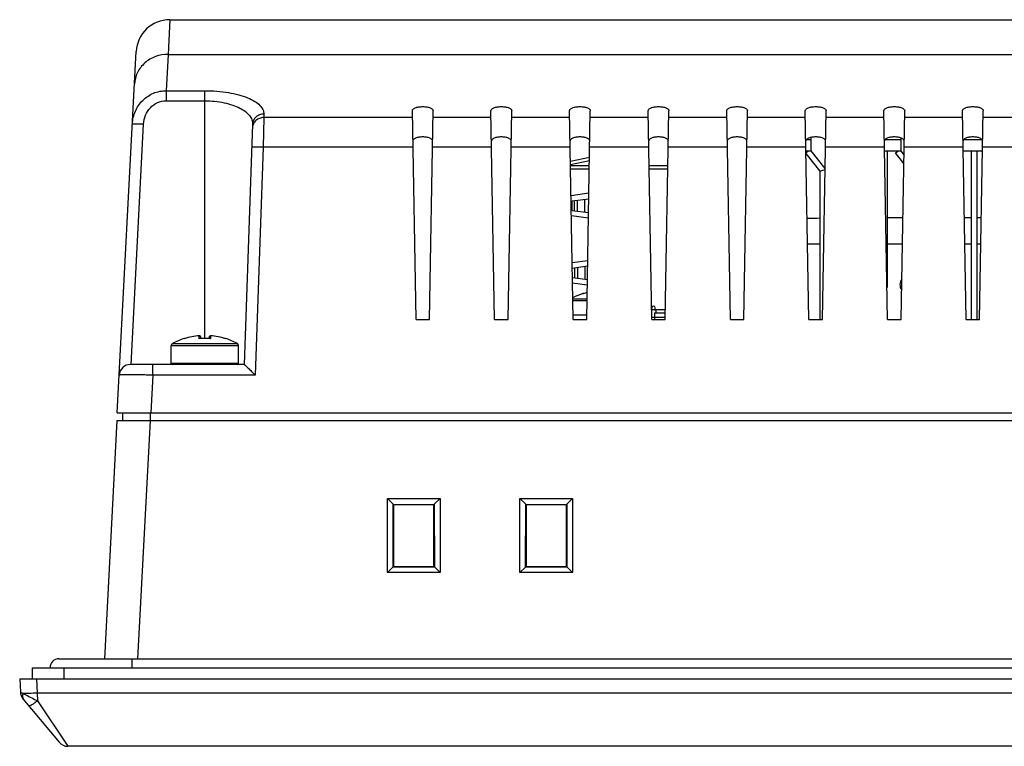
# Model space of a CAD drawing. Header units: millimetres. Extents: x 0 to 1189, y 0 to 841.
# Tile 6 of 17: x 280 to 367, y 691 to 756. Entities that reach past the tile are written whole.
import ezdxf

# ---------------------------------------------------------------- set-up
doc = ezdxf.new("R2010")
doc.units = ezdxf.units.MM
doc.header["$LTSCALE"] = 65.395
for name, color, linetype in [('CONNECTOR_GUIDE-RX10-SHAPE', 7, 'CONTINUOUS'), ('FRONT_CASE-RX10-SHAPE', 7, 'CONTINUOUS'), ('LED-L-319EGW-CA-SHAPE', 7, 'CONTINUOUS'), ('M3X8-SHAPE', 7, 'CONTINUOUS'), ('REAR_CASE-RX10-SHAPE', 7, 'CONTINUOUS'), ('SEAL_GASKET_RX10-SHAPE', 7, 'CONTINUOUS'), ('TERMINAL_35_TE-SHAPE', 7, 'CONTINUOUS'), ('USB-1001-008-01001_CNC-SHAPE', 7, 'CONTINUOUS'), ('XRJM-S-01-8-8-X-SHAPE', 7, 'CONTINUOUS')]:
    doc.layers.add(name, color=color, linetype=linetype)

msp = doc.modelspace()

# ---------------------------------------------------------------- linework, layer by layer
at = {"layer": 'CONNECTOR_GUIDE-RX10-SHAPE', "color": 7, "linetype": 'Continuous'}
msp.add_line((330.015, 729.767), (328.801, 729.767), dxfattribs=at)
at = {"layer": 'FRONT_CASE-RX10-SHAPE', "color": 7, "linetype": 'Continuous'}
for p, q in [((288.161, 720.367), (287.05, 699.167)), ((288.161, 720.367), (544.855, 720.367)), ((290.045, 699.167), (291.156, 720.367)), ((312.255, 706.842), (312.262, 713.44)), ((312.779, 712.923), (312.262, 713.44)), ((312.262, 713.44), (316.954, 713.44)), ((316.437, 712.923), (316.954, 713.44)), ((316.954, 713.44), (316.96, 706.842)), ((324.055, 706.842), (324.062, 713.44)), ((324.579, 712.923), (324.062, 713.44)), ((324.062, 713.44), (328.754, 713.44)), ((328.237, 712.923), (328.754, 713.44)), ((328.754, 713.44), (328.76, 706.842)), ((312.773, 707.333), (312.779, 712.923)), ((312.779, 712.896), (312.779, 712.923)), ((312.808, 712.867), (312.779, 712.896)), ((312.779, 712.896), (316.436, 712.896)), ((312.808, 712.867), (312.808, 707.367)), ((316.408, 712.867), (312.808, 712.867)), ((316.408, 712.867), (316.436, 712.896)), ((316.408, 707.367), (316.408, 712.867)), ((316.437, 712.923), (316.436, 712.896)), ((316.437, 712.923), (316.442, 707.333)), ((324.573, 707.333), (324.579, 712.923)), ((324.579, 712.896), (324.579, 712.923)), ((324.608, 712.867), (324.579, 712.896)), ((324.579, 712.896), (328.236, 712.896)), ((324.608, 712.867), (324.608, 707.367)), ((328.208, 712.867), (324.608, 712.867)), ((328.208, 712.867), (328.236, 712.896)), ((328.208, 707.367), (328.208, 712.867)), ((328.237, 712.923), (328.236, 712.896)), ((328.237, 712.923), (328.242, 707.333)), ((312.746, 707.332), (312.255, 706.842)), ((312.773, 707.333), (312.746, 707.332)), ((316.47, 707.332), (312.746, 707.332)), ((312.808, 707.367), (312.773, 707.333)), ((312.808, 707.367), (316.408, 707.367)), ((316.408, 707.367), (316.442, 707.333)), ((316.47, 707.332), (316.442, 707.333)), ((316.47, 707.332), (316.96, 706.842)), ((324.546, 707.332), (324.055, 706.842)), ((324.573, 707.333), (324.546, 707.332)), ((328.27, 707.332), (324.546, 707.332)), ((324.608, 707.367), (324.573, 707.333)), ((324.608, 707.367), (328.208, 707.367)), ((328.208, 707.367), (328.242, 707.333)), ((328.27, 707.332), (328.242, 707.333)), ((328.27, 707.332), (328.76, 706.842)), ((316.96, 706.842), (312.255, 706.842)), ((328.76, 706.842), (324.055, 706.842)), ((279.508, 697.367), (279.569, 696.193)), ((279.508, 697.367), (553.508, 697.367)), ((281.006, 697.367), (281.072, 696.106)), ((279.799, 695.606), (283.022, 691.728)), ((551.944, 696.106), (281.072, 696.106)), ((281.072, 696.106), (281.097, 695.419)), ((281.097, 695.419), (283.791, 691.367)), ((549.224, 691.367), (283.791, 691.367))]:
    msp.add_line(p, q, dxfattribs=at)
for centre, start, end in [((280.568, 696.245), 183, 219.73515), ((283.791, 692.367), 219.73515, 270)]:
    msp.add_arc(centre, 1, start, end, dxfattribs=at)
for points, knots in [([(279.569, 696.193), (279.569, 696.19), (279.576, 696.186), (279.586, 696.178), (279.606, 696.167), (279.645, 696.147), (279.711, 696.116), (279.769, 696.091), (279.802, 696.076)], [0, 0, 0, 0, 0.02486, 0.078295, 0.161559, 0.274321, 0.584498, 1, 1, 1, 1]), ([(279.802, 696.076), (279.771, 695.975), (279.743, 695.774), (279.821, 695.579), (279.879, 695.509)], [0, 0, 0, 0, 0.534098, 1, 1, 1, 1]), ([(281.072, 696.106), (280.83, 696.093), (280.407, 696.076), (279.983, 696.07), (279.802, 696.076)], [0, 0, 0, 0, 0.571778, 1, 1, 1, 1]), ([(279.802, 696.076), (279.887, 696.033), (280.321, 695.817), (280.749, 695.591), (281.097, 695.419)], [0, 0, 0, 0, 0.19761, 1, 1, 1, 1]), ([(281.097, 695.419), (281.007, 695.347), (280.84, 695.22), (280.613, 695.068), (280.454, 694.983), (280.367, 694.956), (280.335, 694.961), (280.328, 694.969)], [0, 0, 0, 0, 0.379423, 0.693913, 0.905208, 0.965707, 1, 1, 1, 1])]:
    msp.add_open_spline(points, degree=3, knots=knots, dxfattribs=at)
at = {"layer": 'LED-L-319EGW-CA-SHAPE', "color": 7, "linetype": 'Continuous'}
for p, q in [((350.008, 744.367), (350.008, 745.587)), ((358.008, 744.367), (358.008, 745.532)), ((349.572, 745.387), (350.008, 745.387)), ((356.572, 745.387), (358.008, 745.387)), ((363.572, 745.387), (365.242, 745.387)), ((350.008, 744.367), (349.546, 744.367)), ((349.548, 744.241), (349.708, 744.367)), ((350.798, 742.581), (349.549, 744.164)), ((351.243, 742.824), (350.008, 744.39)), ((358.008, 744.367), (356.546, 744.367)), ((356.758, 744.367), (356.758, 732.232)), ((357.511, 744.212), (357.708, 744.367)), ((358.25, 743.275), (357.511, 744.212)), ((358.264, 744.065), (358.008, 744.39)), ((365.269, 744.367), (363.546, 744.367)), ((364.258, 744.367), (364.258, 729.367)), ((364.758, 744.367), (364.758, 729.367)), ((350.798, 742.581), (351.048, 742.667)), ((350.798, 729.367), (350.798, 742.581)), ((351.048, 742.667), (351.243, 742.735))]:
    msp.add_line(p, q, dxfattribs=at)
at = {"layer": 'M3X8-SHAPE', "color": 7, "linetype": 'Continuous'}
for p, q in [((329.677, 731.66), (329.677, 731.682)), ((328.775, 731.226), (330.04, 731.226)), ((328.778, 731.05), (330.037, 731.05)), ((295.499, 727.66), (295.499, 727.924)), ((296.516, 727.924), (296.516, 727.66)), ((293.008, 725.467), (293.008, 727.05)), ((293.008, 727.05), (299.008, 727.05)), ((293.111, 727.226), (298.904, 727.226)), ((294.177, 727.66), (294.177, 727.682)), ((296.008, 727.687), (295.53, 727.667)), ((295.608, 727.833), (295.608, 727.671)), ((296.485, 727.667), (296.008, 727.687)), ((296.408, 727.671), (296.408, 727.833)), ((297.838, 727.682), (297.838, 727.66)), ((299.008, 725.467), (299.008, 727.05)), ((299.008, 725.467), (293.008, 725.467))]:
    msp.add_line(p, q, dxfattribs=at)
for centre, radius, start, end in [((331.508, 725.942), 6.025, 107.68583, 116.98622), ((331.508, 725.942), 6.004, 104.0588, 107.75125), ((329.708, 731.587), 0.1, 68.26756, 107.68583), ((329.717, 731.564), 0.104, 107.67914, 112.45548), ((331.508, 725.942), 6.004, 104.05725, 107.66853), ((296.008, 721.942), 6.004, 94.85821, 107.75125), ((296.008, 721.942), 6.004, 94.77711, 107.66853), ((295.516, 727.825), 0.1, 94.78742, 99.6555), ((296.008, 721.942), 6.004, 72.33147, 85.22289), ((296.499, 727.826), 0.0996, 82.68119, 85.22051), ((296.499, 727.825), 0.101, 80.35055, 82.68114), ((296.008, 721.942), 6.004, 72.24875, 85.14179), ((293.208, 727.05), 0.2, 118.73026, 180), ((296.008, 721.942), 6.025, 107.68583, 118.73026), ((294.208, 727.587), 0.1, 68.26756, 107.68583), ((294.217, 727.564), 0.104, 107.67914, 112.45548), ((296.008, 721.942), 5.74, 84.91839, 95.08161), ((295.543, 727.549), 0.119, 107.27702, 111.57657), ((296.008, 721.942), 5.745, 86.00683, 93.99317), ((296.472, 727.549), 0.119, 68.42128, 72.72083), ((297.808, 727.587), 0.1, 72.31417, 111.73235), ((297.798, 727.564), 0.104, 67.5447, 72.32094), ((296.008, 721.942), 6.025, 61.26974, 72.31417), ((298.808, 727.05), 0.2, 0, 61.26974), ((293.108, 725.467), 0.1, 180, 270), ((298.908, 725.467), 0.1, 270, 0)]:
    msp.add_arc(centre, radius, start, end, dxfattribs=at)
for points, knots in [([(295.608, 727.833), (295.608, 727.848), (295.601, 727.876), (295.575, 727.908), (295.542, 727.924), (295.519, 727.926), (295.508, 727.925)], [0, 0, 0, 0, 0.295493, 0.554038, 0.782644, 1, 1, 1, 1]), ([(296.408, 727.833), (296.408, 727.848), (296.415, 727.876), (296.44, 727.908), (296.473, 727.924), (296.497, 727.926), (296.508, 727.925)], [0, 0, 0, 0, 0.296204, 0.553895, 0.782279, 1, 1, 1, 1])]:
    msp.add_open_spline(points, degree=3, knots=knots, dxfattribs=at)
for points in [[(295.53, 727.667), (295.522, 727.667), (295.515, 727.665), (295.508, 727.663)], [(296.485, 727.667), (296.493, 727.667), (296.5, 727.665), (296.508, 727.663)]]:
    msp.add_open_spline(points, degree=3, dxfattribs=at)
at = {"layer": 'REAR_CASE-RX10-SHAPE', "color": 7, "linetype": 'Continuous'}
for p, q in [((292.878, 756.067), (292.758, 753.609)), ((292.878, 756.067), (540.137, 756.067)), ((292.757, 753.575), (292.727, 752.974)), ((292.758, 753.609), (292.757, 753.575)), ((288.197, 721.067), (289.883, 753.224)), ((292.727, 752.974), (292.558, 749.747)), ((292.727, 752.974), (378.817, 752.974)), ((292.558, 749.747), (292.558, 748.85)), ((292.558, 749.747), (296.008, 749.747)), ((296.008, 727.687), (296.008, 749.747)), ((292.558, 748.85), (296.008, 748.85)), ((301.243, 747.351), (301.182, 744.714)), ((301.254, 747.665), (301.243, 747.351)), ((314.494, 747.351), (301.243, 747.351)), ((314.808, 729.367), (314.483, 747.964)), ((316.008, 729.367), (316.332, 747.964)), ((321.494, 747.351), (316.322, 747.351)), ((321.808, 729.367), (321.483, 747.964)), ((323.008, 729.367), (323.332, 747.964)), ((328.494, 747.351), (323.322, 747.351)), ((328.808, 729.367), (328.483, 747.964)), ((330.008, 729.367), (330.332, 747.964)), ((335.494, 747.351), (330.322, 747.351)), ((335.808, 729.367), (335.483, 747.964)), ((337.008, 729.367), (337.332, 747.964)), ((342.494, 747.351), (337.322, 747.351)), ((342.808, 729.367), (342.483, 747.964)), ((344.008, 729.367), (344.332, 747.964)), ((349.494, 747.351), (344.322, 747.351)), ((349.808, 729.367), (349.483, 747.964)), ((351.008, 729.367), (351.332, 747.964)), ((356.494, 747.351), (351.322, 747.351)), ((356.808, 729.367), (356.483, 747.964)), ((358.008, 729.367), (358.332, 747.964)), ((363.494, 747.351), (358.322, 747.351)), ((363.808, 729.367), (363.483, 747.964)), ((365.008, 729.367), (365.332, 747.964)), ((386.509, 747.351), (365.322, 747.351)), ((289.422, 725.367), (290.544, 746.779)), ((300.255, 746.769), (299.508, 725.367)), ((301.182, 744.714), (300.473, 724.42)), ((314.54, 744.714), (301.182, 744.714)), ((321.54, 744.714), (316.276, 744.714)), ((328.54, 744.714), (323.276, 744.714)), ((335.54, 744.714), (330.276, 744.714)), ((342.54, 744.714), (337.276, 744.714)), ((349.54, 744.714), (344.276, 744.714)), ((356.54, 744.714), (351.276, 744.714)), ((363.54, 744.714), (358.276, 744.714)), ((386.586, 744.714), (365.276, 744.714)), ((358.166, 738.436), (356.758, 738.436)), ((364.258, 738.436), (363.649, 738.436)), ((365.166, 738.436), (364.758, 738.436)), ((350.798, 736.067), (349.691, 736.067)), ((358.125, 736.067), (356.758, 736.067)), ((364.258, 736.067), (363.691, 736.067)), ((365.125, 736.067), (364.758, 736.067)), ((314.808, 729.367), (316.008, 729.367)), ((321.808, 729.367), (323.008, 729.367)), ((328.808, 729.367), (330.008, 729.367)), ((335.808, 729.367), (337.008, 729.367)), ((342.808, 729.367), (344.008, 729.367)), ((349.808, 729.367), (351.008, 729.367)), ((356.808, 729.367), (358.008, 729.367)), ((363.808, 729.367), (365.008, 729.367)), ((299.509, 725.367), (289.372, 725.367)), ((291.369, 724.42), (291.369, 725.367)), ((291.369, 724.42), (291.193, 721.067)), ((300.473, 724.42), (291.369, 724.42)), ((288.197, 721.067), (544.818, 721.067)), ((288.691, 720.367), (288.691, 721.067)), ((291.156, 720.367), (291.156, 721.067))]:
    msp.add_line(p, q, dxfattribs=at)
for centre, radius, start, end in [((292.878, 753.067), 3, 90, 177), ((347.118, 937.041), 198.664, 270.72999, 271.06124), ((289.372, 724.367), 1, 90, 177)]:
    msp.add_arc(centre, radius, start, end, dxfattribs=at)
for points, knots in [([(292.727, 752.974), (292.35, 752.977), (291.596, 752.849), (290.776, 752.368), (290.273, 751.832), (289.891, 751.223), (289.75, 750.69), (289.731, 750.337)], [0, 0, 0, 0, 0.257864, 0.510825, 0.635365, 0.758344, 1, 1, 1, 1]), ([(289.546, 746.796), (289.566, 747.181), (289.747, 747.949), (290.411, 748.926), (291.392, 749.59), (292.172, 749.747), (292.558, 749.747)], [0, 0, 0, 0, 0.249678, 0.499521, 0.749637, 1, 1, 1, 1]), ([(296.008, 749.747), (296.364, 749.747), (297.064, 749.719), (298.071, 749.596), (298.987, 749.4), (299.776, 749.141), (300.415, 748.831), (300.889, 748.481), (301.191, 748.093), (301.259, 747.799), (301.254, 747.665)], [0, 0, 0, 0, 0.177501, 0.347711, 0.504308, 0.642629, 0.760025, 0.856133, 0.933669, 1, 1, 1, 1]), ([(290.544, 746.779), (290.558, 747.043), (290.675, 747.569), (291.107, 748.252), (291.761, 748.732), (292.295, 748.85), (292.558, 748.85)], [0, 0, 0, 0, 0.250218, 0.500334, 0.750257, 1, 1, 1, 1]), ([(296.008, 748.85), (296.584, 748.85), (297.423, 748.771), (298.455, 748.494), (299.093, 748.231), (299.606, 747.917), (299.981, 747.564), (300.212, 747.178), (300.26, 746.899), (300.255, 746.769)], [0, 0, 0, 0, 0.337353, 0.489389, 0.624358, 0.740749, 0.839371, 0.923638, 1, 1, 1, 1]), ([(314.483, 747.964), (314.482, 748.014), (314.532, 748.096), (314.633, 748.168), (314.796, 748.247), (315.058, 748.311), (315.408, 748.338), (315.757, 748.311), (316.02, 748.247), (316.182, 748.168), (316.284, 748.096), (316.333, 748.014), (316.332, 747.964)], [0, 0, 0, 0, 0.070845, 0.119215, 0.178227, 0.32605, 0.500177, 0.674225, 0.821903, 0.880866, 0.929202, 1, 1, 1, 1]), ([(321.483, 747.964), (321.482, 748.014), (321.532, 748.096), (321.633, 748.168), (321.796, 748.247), (322.058, 748.311), (322.408, 748.338), (322.757, 748.311), (323.02, 748.247), (323.182, 748.168), (323.284, 748.096), (323.333, 748.014), (323.332, 747.964)], [0, 0, 0, 0, 0.070845, 0.119214, 0.178225, 0.326046, 0.500172, 0.674221, 0.821901, 0.880865, 0.929201, 1, 1, 1, 1]), ([(328.483, 747.964), (328.482, 748.014), (328.532, 748.096), (328.633, 748.168), (328.796, 748.247), (329.058, 748.311), (329.408, 748.338), (329.757, 748.311), (330.02, 748.247), (330.182, 748.168), (330.284, 748.096), (330.333, 748.014), (330.332, 747.964)], [0, 0, 0, 0, 0.070846, 0.11922, 0.178234, 0.326047, 0.500173, 0.674215, 0.821897, 0.880863, 0.929202, 1, 1, 1, 1]), ([(335.483, 747.964), (335.482, 748.014), (335.532, 748.096), (335.633, 748.168), (335.796, 748.247), (336.058, 748.311), (336.408, 748.338), (336.757, 748.311), (337.02, 748.247), (337.182, 748.168), (337.284, 748.096), (337.333, 748.014), (337.332, 747.964)], [0, 0, 0, 0, 0.070845, 0.11922, 0.178233, 0.326046, 0.500172, 0.674215, 0.821896, 0.880863, 0.929201, 1, 1, 1, 1]), ([(342.483, 747.964), (342.482, 748.014), (342.532, 748.096), (342.633, 748.168), (342.796, 748.247), (343.058, 748.311), (343.408, 748.338), (343.757, 748.311), (344.02, 748.247), (344.182, 748.168), (344.284, 748.096), (344.333, 748.014), (344.332, 747.964)], [0, 0, 0, 0, 0.070845, 0.11922, 0.178233, 0.326045, 0.500172, 0.674214, 0.821896, 0.880862, 0.929201, 1, 1, 1, 1]), ([(349.483, 747.964), (349.482, 748.014), (349.532, 748.096), (349.633, 748.168), (349.796, 748.247), (350.058, 748.311), (350.408, 748.338), (350.757, 748.311), (351.02, 748.247), (351.182, 748.168), (351.284, 748.096), (351.333, 748.014), (351.332, 747.964)], [0, 0, 0, 0, 0.070845, 0.119219, 0.178232, 0.326044, 0.50017, 0.674213, 0.821895, 0.880862, 0.929201, 1, 1, 1, 1]), ([(356.483, 747.964), (356.482, 748.014), (356.532, 748.096), (356.633, 748.168), (356.796, 748.247), (357.058, 748.311), (357.408, 748.338), (357.757, 748.311), (358.02, 748.247), (358.182, 748.168), (358.284, 748.096), (358.333, 748.014), (358.332, 747.964)], [0, 0, 0, 0, 0.070845, 0.119219, 0.178232, 0.326044, 0.50017, 0.674213, 0.821896, 0.880862, 0.929201, 1, 1, 1, 1]), ([(363.483, 747.964), (363.482, 748.014), (363.532, 748.096), (363.633, 748.168), (363.796, 748.247), (364.058, 748.311), (364.408, 748.338), (364.757, 748.311), (365.02, 748.247), (365.182, 748.168), (365.284, 748.096), (365.333, 748.014), (365.332, 747.964)], [0, 0, 0, 0, 0.070845, 0.119219, 0.178233, 0.326045, 0.500171, 0.674213, 0.821896, 0.880862, 0.929201, 1, 1, 1, 1]), ([(301.243, 747.351), (301.116, 747.351), (300.862, 747.307), (300.535, 747.112), (300.308, 746.814), (300.248, 746.573), (300.244, 746.454)], [0, 0, 0, 0, 0.258186, 0.511491, 0.758109, 1, 1, 1, 1]), ([(301.254, 747.665), (301.127, 747.666), (300.873, 747.622), (300.546, 747.427), (300.319, 747.129), (300.259, 746.888), (300.255, 746.769)], [0, 0, 0, 0, 0.258186, 0.511491, 0.758109, 1, 1, 1, 1]), ([(289.546, 746.796), (289.546, 746.798), (289.555, 746.801), (289.567, 746.803), (289.593, 746.805), (289.642, 746.807), (289.725, 746.807), (289.848, 746.806), (289.997, 746.802), (290.232, 746.794), (290.417, 746.786), (290.544, 746.779)], [0, 0, 0, 0, 0.005896, 0.020644, 0.044649, 0.077786, 0.170138, 0.294288, 0.445529, 0.618013, 1, 1, 1, 1]), ([(316.285, 745.28), (316.286, 745.327), (316.239, 745.405), (316.143, 745.473), (315.988, 745.548), (315.739, 745.609), (315.407, 745.635), (315.076, 745.609), (314.827, 745.548), (314.672, 745.473), (314.576, 745.405), (314.529, 745.327), (314.53, 745.28)], [0, 0, 0, 0, 0.070847, 0.119218, 0.178232, 0.326063, 0.500192, 0.674239, 0.821911, 0.880872, 0.929205, 1, 1, 1, 1]), ([(323.285, 745.28), (323.286, 745.327), (323.239, 745.405), (323.143, 745.473), (322.988, 745.548), (322.739, 745.609), (322.407, 745.635), (322.076, 745.609), (321.827, 745.548), (321.672, 745.473), (321.576, 745.405), (321.529, 745.327), (321.53, 745.28)], [0, 0, 0, 0, 0.070846, 0.119217, 0.17823, 0.326058, 0.500186, 0.674233, 0.821907, 0.880869, 0.929204, 1, 1, 1, 1]), ([(330.285, 745.28), (330.286, 745.327), (330.239, 745.405), (330.143, 745.473), (329.988, 745.548), (329.739, 745.609), (329.407, 745.635), (329.076, 745.609), (328.827, 745.548), (328.672, 745.473), (328.576, 745.405), (328.529, 745.327), (328.53, 745.28)], [0, 0, 0, 0, 0.070847, 0.119223, 0.178238, 0.326058, 0.500188, 0.674229, 0.821905, 0.880868, 0.929205, 1, 1, 1, 1]), ([(337.285, 745.28), (337.286, 745.327), (337.239, 745.405), (337.143, 745.473), (336.988, 745.548), (336.739, 745.609), (336.407, 745.635), (336.076, 745.609), (335.827, 745.548), (335.672, 745.473), (335.576, 745.405), (335.529, 745.327), (335.53, 745.28)], [0, 0, 0, 0, 0.070847, 0.119223, 0.178238, 0.326057, 0.500187, 0.674228, 0.821905, 0.880868, 0.929204, 1, 1, 1, 1]), ([(344.285, 745.28), (344.286, 745.327), (344.239, 745.405), (344.143, 745.473), (343.988, 745.548), (343.739, 745.609), (343.407, 745.635), (343.076, 745.609), (342.827, 745.548), (342.672, 745.473), (342.576, 745.405), (342.529, 745.327), (342.53, 745.28)], [0, 0, 0, 0, 0.070847, 0.119222, 0.178238, 0.326057, 0.500186, 0.674227, 0.821904, 0.880867, 0.929204, 1, 1, 1, 1]), ([(351.285, 745.28), (351.286, 745.327), (351.239, 745.405), (351.143, 745.473), (350.988, 745.548), (350.739, 745.609), (350.407, 745.635), (350.076, 745.609), (349.827, 745.548), (349.672, 745.473), (349.576, 745.405), (349.529, 745.327), (349.53, 745.28)], [0, 0, 0, 0, 0.070847, 0.119222, 0.178237, 0.326055, 0.500184, 0.674225, 0.821903, 0.880867, 0.929204, 1, 1, 1, 1]), ([(358.285, 745.28), (358.286, 745.327), (358.239, 745.405), (358.143, 745.473), (357.988, 745.548), (357.739, 745.609), (357.407, 745.635), (357.076, 745.609), (356.827, 745.548), (356.672, 745.473), (356.576, 745.405), (356.529, 745.327), (356.53, 745.28)], [0, 0, 0, 0, 0.070847, 0.119222, 0.178237, 0.326055, 0.500184, 0.674225, 0.821903, 0.880867, 0.929204, 1, 1, 1, 1]), ([(365.285, 745.28), (365.286, 745.327), (365.239, 745.405), (365.143, 745.473), (364.988, 745.548), (364.739, 745.609), (364.407, 745.635), (364.076, 745.609), (363.827, 745.548), (363.672, 745.473), (363.576, 745.405), (363.529, 745.327), (363.53, 745.28)], [0, 0, 0, 0, 0.070847, 0.119222, 0.178237, 0.326056, 0.500184, 0.674226, 0.821903, 0.880867, 0.929204, 1, 1, 1, 1]), ([(301.182, 744.714), (301.055, 744.718), (300.87, 744.723), (300.634, 744.725), (300.485, 744.724), (300.362, 744.721), (300.272, 744.716), (300.215, 744.709), (300.191, 744.703), (300.183, 744.699), (300.183, 744.697)], [0, 0, 0, 0, 0.38102, 0.5531, 0.704031, 0.828003, 0.920362, 0.97781, 0.992997, 1, 1, 1, 1]), ([(299.509, 725.367), (299.513, 725.367), (299.526, 725.356), (299.549, 725.339), (299.583, 725.308), (299.646, 725.251), (299.74, 725.16), (299.867, 725.035), (300.009, 724.894), (300.213, 724.687), (300.368, 724.528), (300.473, 724.42)], [0, 0, 0, 0, 0.010133, 0.032739, 0.066793, 0.110755, 0.222318, 0.356728, 0.506272, 0.665652, 1, 1, 1, 1]), ([(291.369, 724.42), (291.174, 724.423), (290.792, 724.429), (290.237, 724.436), (289.726, 724.44), (289.337, 724.441), (289.061, 724.441), (288.887, 724.44), (288.736, 724.438), (288.61, 724.436), (288.512, 724.433), (288.446, 724.43), (288.408, 724.427), (288.389, 724.425), (288.38, 724.423), (288.373, 724.421), (288.373, 724.42)], [0, 0, 0, 0, 0.194954, 0.382388, 0.555142, 0.706568, 0.772431, 0.830858, 0.881293, 0.923253, 0.95634, 0.980248, 0.98869, 0.99477, 0.9985, 1, 1, 1, 1])]:
    msp.add_open_spline(points, degree=3, knots=knots, dxfattribs=at)
at = {"layer": 'SEAL_GASKET_RX10-SHAPE', "color": 7, "linetype": 'Continuous'}
for p, q in [((283.008, 699.167), (546.008, 699.167)), ((289.508, 699.167), (289.508, 698.367)), ((280.659, 697.367), (280.659, 698.367)), ((280.659, 698.367), (548.356, 698.367)), ((283.458, 697.367), (283.458, 698.367))]:
    msp.add_line(p, q, dxfattribs=at)
msp.add_arc((283.008, 698.367), 0.8, 90, 180, dxfattribs=at)
at = {"layer": 'TERMINAL_35_TE-SHAPE', "color": 7, "linetype": 'Continuous'}
msp.add_arc((358.708, 732.467), 0.8, 142.94286, 215.13325, dxfattribs=at)
at = {"layer": 'USB-1001-008-01001_CNC-SHAPE', "color": 7, "linetype": 'Continuous'}
for p, q in [((330.247, 743.067), (328.568, 743.067)), ((337.247, 743.067), (335.568, 743.067)), ((330.242, 742.767), (328.574, 742.767)), ((337.242, 742.767), (335.574, 742.767)), ((328.615, 740.423), (330.204, 740.636)), ((328.726, 739.934), (330.195, 740.13)), ((328.726, 739.079), (328.726, 739.934)), ((328.919, 739.054), (328.919, 739.959)), ((329.2, 739.016), (329.2, 739.997)), ((329.829, 738.932), (329.829, 740.081)), ((330.165, 738.404), (328.646, 738.607)), ((328.726, 739.079), (330.174, 738.886)), ((328.719, 734.437), (330.099, 734.621)), ((328.728, 733.955), (330.091, 734.137)), ((329.829, 734.102), (329.829, 732.954)), ((328.919, 733.981), (328.919, 733.075)), ((329.2, 734.018), (329.2, 733.037)), ((328.743, 733.099), (330.07, 732.921)), ((330.061, 732.418), (328.751, 732.593)), ((335.808, 730.267), (335.808, 730.417)), ((335.808, 730.267), (337.023, 730.267)), ((336.058, 729.967), (336.058, 729.367)), ((336.058, 729.967), (337.018, 729.967)), ((336.108, 730.267), (336.108, 730.417)), ((336.128, 730.167), (336.128, 730.267)), ((336.208, 730.167), (336.128, 730.167)), ((336.208, 729.967), (336.208, 730.267)), ((335.804, 729.567), (337.011, 729.567))]:
    msp.add_line(p, q, dxfattribs=at)
msp.add_arc((335.958, 730.417), 0.15, 0, 180, dxfattribs=at)
at = {"layer": 'XRJM-S-01-8-8-X-SHAPE', "color": 7, "linetype": 'Continuous'}
for p, q in [((330.259, 743.785), (328.562, 743.443)), ((328.567, 743.179), (330.255, 743.519))]:
    msp.add_line(p, q, dxfattribs=at)

doc.saveas('drawing.dxf')
